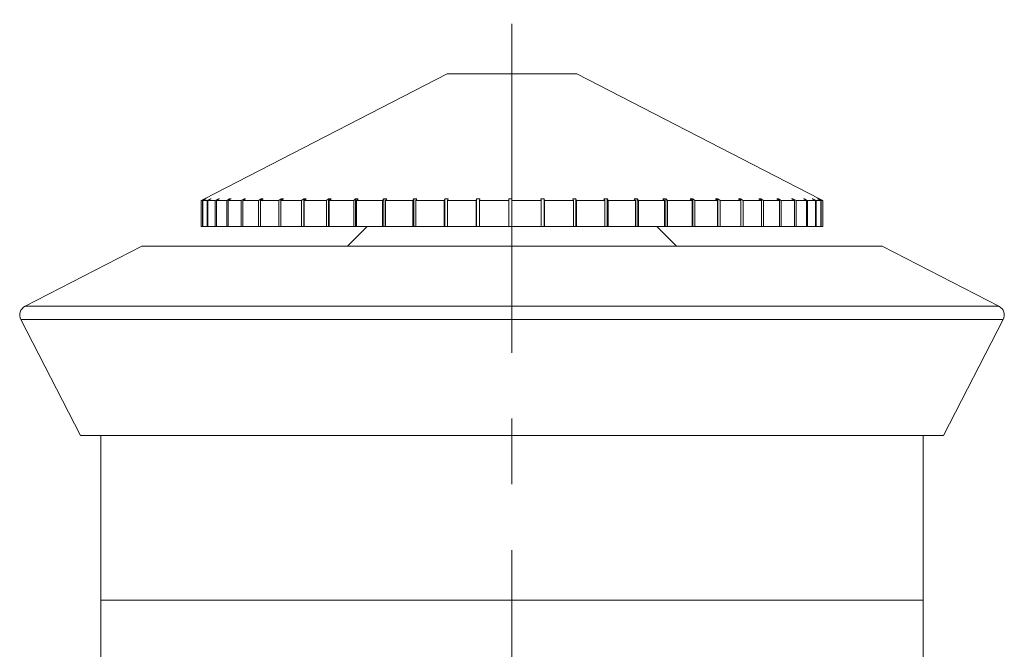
# Model space of a CAD drawing. Header units: inches. Extents: x 4 to 39.3, y 3.6 to 31.2.
# Tile 22 of 28: x 17.134 to 18.63, y 30.249 to 31.206. Entities that reach past the tile are written whole.
import ezdxf

# ---------------------------------------------------------------- set-up
doc = ezdxf.new("R2010")
doc.units = ezdxf.units.IN
doc.header["$MEASUREMENT"] = 0
doc.linetypes.add('CENTERX2', pattern=[0.8, 0.5, -0.1, 0.1, -0.1])

msp = doc.modelspace()

# ---------------------------------------------------------------- linework, layer by layer
at = {"color": 7, "linetype": 'CENTERX2', "lineweight": 0}
msp.add_line((17.8821, 22.6995), (17.8821, 31.2056), dxfattribs=at)
at = {"color": 7, "linetype": 'Continuous', "lineweight": 15}
for p, q in [((17.7836, 31.1231), (17.4146, 30.9333)), ((17.9806, 31.1231), (17.7836, 31.1231)), ((18.3496, 30.9333), (17.9806, 31.1231)), ((17.4146, 30.9333), (17.4096, 30.9308)), ((17.4117, 30.9308), (17.4167, 30.9333)), ((17.4172, 30.9333), (17.4122, 30.9308)), ((17.4172, 30.9333), (17.4167, 30.9333)), ((17.4167, 30.9333), (17.4167, 30.9331)), ((17.4189, 30.9308), (17.4238, 30.9333)), ((17.4249, 30.9333), (17.42, 30.9308)), ((17.4249, 30.9333), (17.4238, 30.9333)), ((17.4238, 30.9333), (17.4238, 30.9328)), ((17.4312, 30.9308), (17.436, 30.9333)), ((17.4375, 30.9333), (17.4328, 30.9308)), ((17.4375, 30.9333), (17.436, 30.9333)), ((17.436, 30.9333), (17.436, 30.9325)), ((17.4485, 30.9308), (17.453, 30.9333)), ((17.4551, 30.9333), (17.4505, 30.9308)), ((17.4551, 30.9333), (17.453, 30.9333)), ((17.453, 30.9333), (17.453, 30.9322)), ((17.4705, 30.9308), (17.4748, 30.9333)), ((17.4773, 30.9333), (17.4729, 30.9308)), ((17.4773, 30.9333), (17.4748, 30.9333)), ((17.4748, 30.9333), (17.4748, 30.9319)), ((17.497, 30.9308), (17.501, 30.9333)), ((17.5039, 30.9333), (17.4999, 30.9308)), ((17.5039, 30.9333), (17.501, 30.9333)), ((17.501, 30.9333), (17.501, 30.9315)), ((17.5277, 30.9308), (17.5314, 30.9333)), ((17.5347, 30.9333), (17.531, 30.9308)), ((17.5347, 30.9333), (17.5314, 30.9333)), ((17.5314, 30.9333), (17.5314, 30.931)), ((17.5623, 30.9308), (17.5656, 30.9333)), ((17.5693, 30.9333), (17.5656, 30.9333)), ((17.5656, 30.9333), (17.5656, 30.8914)), ((17.5693, 30.9333), (17.566, 30.9308)), ((17.6004, 30.9308), (17.6033, 30.9333)), ((17.6073, 30.9333), (17.6033, 30.9333)), ((17.6033, 30.9333), (17.6033, 30.8914)), ((17.6073, 30.9333), (17.6044, 30.9308)), ((17.6416, 30.9308), (17.6441, 30.9333)), ((17.6484, 30.9333), (17.6441, 30.9333)), ((17.6441, 30.9333), (17.6441, 30.8914)), ((17.6484, 30.9333), (17.6459, 30.9308)), ((17.6854, 30.9308), (17.6874, 30.9333)), ((17.692, 30.9333), (17.6874, 30.9333)), ((17.6874, 30.9333), (17.6874, 30.8914)), ((17.692, 30.9333), (17.69, 30.9308)), ((17.7314, 30.9308), (17.7329, 30.9333)), ((17.7377, 30.9333), (17.7329, 30.9333)), ((17.7329, 30.9333), (17.7329, 30.8914)), ((17.7377, 30.9333), (17.7361, 30.9308)), ((17.779, 30.9308), (17.78, 30.9333)), ((17.7849, 30.9333), (17.78, 30.9333)), ((17.78, 30.9333), (17.78, 30.8914)), ((17.7849, 30.9333), (17.7839, 30.9308)), ((17.8278, 30.9308), (17.8283, 30.9333)), ((17.8333, 30.9333), (17.8283, 30.9333)), ((17.8283, 30.9333), (17.8283, 30.8914)), ((17.8333, 30.9333), (17.8327, 30.9308)), ((17.8771, 30.9308), (17.8771, 30.9333)), ((17.8821, 30.9333), (17.8821, 30.9308)), ((17.931, 30.9333), (17.926, 30.9333)), ((17.9266, 30.9308), (17.926, 30.9333)), ((17.931, 30.9333), (17.9315, 30.9308)), ((17.931, 30.8914), (17.931, 30.9333)), ((17.9793, 30.9333), (17.9744, 30.9333)), ((17.9755, 30.9308), (17.9744, 30.9333)), ((17.9793, 30.9333), (17.9804, 30.9308)), ((17.9793, 30.8914), (17.9793, 30.9333)), ((18.0266, 30.9333), (18.0218, 30.9333)), ((18.0234, 30.9308), (18.0218, 30.9333)), ((18.0266, 30.9333), (18.0281, 30.9308)), ((18.0266, 30.8914), (18.0266, 30.9333)), ((18.0723, 30.9333), (18.0677, 30.9333)), ((18.0697, 30.9308), (18.0677, 30.9333)), ((18.0723, 30.9333), (18.0743, 30.9308)), ((18.0723, 30.8914), (18.0723, 30.9333)), ((18.1159, 30.9333), (18.1116, 30.9333)), ((18.114, 30.9308), (18.1116, 30.9333)), ((18.1159, 30.9333), (18.1184, 30.9308)), ((18.1159, 30.8914), (18.1159, 30.9333)), ((18.1569, 30.9333), (18.1529, 30.9333)), ((18.1558, 30.9308), (18.1529, 30.9333)), ((18.1569, 30.9333), (18.1599, 30.9308)), ((18.1569, 30.8914), (18.1569, 30.9333)), ((18.195, 30.9333), (18.1912, 30.9333)), ((18.1946, 30.9308), (18.1912, 30.9333)), ((18.195, 30.9333), (18.1983, 30.9308)), ((18.195, 30.8914), (18.195, 30.9333)), ((18.2296, 30.9333), (18.2262, 30.9333)), ((18.2299, 30.9308), (18.2262, 30.9333)), ((18.2296, 30.9333), (18.2333, 30.9308)), ((18.2296, 30.931), (18.2296, 30.9333)), ((18.2604, 30.9333), (18.2574, 30.9333)), ((18.2614, 30.9308), (18.2574, 30.9333)), ((18.2604, 30.9333), (18.2644, 30.9308)), ((18.2604, 30.9315), (18.2604, 30.9333)), ((18.287, 30.9333), (18.2845, 30.9333)), ((18.2888, 30.9308), (18.2845, 30.9333)), ((18.287, 30.9333), (18.2913, 30.9308)), ((18.287, 30.9318), (18.287, 30.9333)), ((18.3092, 30.9333), (18.3072, 30.9333)), ((18.3117, 30.9308), (18.3072, 30.9333)), ((18.3092, 30.9333), (18.3138, 30.9308)), ((18.3092, 30.9322), (18.3092, 30.9333)), ((18.3268, 30.9333), (18.3252, 30.9333)), ((18.3299, 30.9308), (18.3252, 30.9333)), ((18.3268, 30.9333), (18.3315, 30.9308)), ((18.3268, 30.9325), (18.3268, 30.9333)), ((18.3394, 30.9333), (18.3384, 30.9333)), ((18.3432, 30.9308), (18.3384, 30.9333)), ((18.3394, 30.9333), (18.3443, 30.9308)), ((18.3394, 30.9328), (18.3394, 30.9333)), ((18.3471, 30.9333), (18.3466, 30.9333)), ((18.3515, 30.9308), (18.3466, 30.9333)), ((18.3471, 30.9333), (18.352, 30.9308)), ((18.3471, 30.9331), (18.3471, 30.9333)), ((18.3496, 30.9333), (18.3546, 30.9308)), ((18.3546, 30.9308), (18.3496, 30.9333)), ((17.4117, 30.9308), (17.4096, 30.9308)), ((17.4096, 30.8914), (17.4096, 30.9308)), ((17.4117, 30.8914), (17.4117, 30.9308)), ((17.4189, 30.9308), (17.4122, 30.9308)), ((17.4122, 30.8914), (17.4122, 30.9308)), ((17.4189, 30.8914), (17.4189, 30.9308)), ((17.4312, 30.9308), (17.42, 30.9308)), ((17.42, 30.8914), (17.42, 30.9308)), ((17.4312, 30.8914), (17.4312, 30.9308)), ((17.4485, 30.9308), (17.4328, 30.9308)), ((17.4328, 30.8914), (17.4328, 30.9308)), ((17.4485, 30.8914), (17.4485, 30.9308)), ((17.4705, 30.9308), (17.4505, 30.9308)), ((17.4505, 30.8914), (17.4505, 30.9308)), ((17.4705, 30.8914), (17.4705, 30.9308)), ((17.497, 30.9308), (17.4729, 30.9308)), ((17.4729, 30.8914), (17.4729, 30.9308)), ((17.497, 30.8914), (17.497, 30.9308)), ((17.5277, 30.9308), (17.4999, 30.9308)), ((17.4999, 30.8914), (17.4999, 30.9308)), ((17.5277, 30.8914), (17.5277, 30.9308)), ((17.5623, 30.9308), (17.531, 30.9308)), ((17.531, 30.8914), (17.531, 30.9308)), ((17.5623, 30.8914), (17.5623, 30.9308)), ((17.6004, 30.9308), (17.566, 30.9308)), ((17.566, 30.8914), (17.566, 30.9308)), ((17.6004, 30.8914), (17.6004, 30.9308)), ((17.6416, 30.9308), (17.6044, 30.9308)), ((17.6044, 30.8914), (17.6044, 30.9308)), ((17.6416, 30.8914), (17.6416, 30.9308)), ((17.6854, 30.9308), (17.6459, 30.9308)), ((17.6459, 30.8914), (17.6459, 30.9308)), ((17.6854, 30.8914), (17.6854, 30.9308)), ((17.7314, 30.9308), (17.69, 30.9308)), ((17.69, 30.8914), (17.69, 30.9308)), ((17.7314, 30.8914), (17.7314, 30.9308)), ((17.779, 30.9308), (17.7361, 30.9308)), ((17.7361, 30.8914), (17.7361, 30.9308)), ((17.779, 30.8914), (17.779, 30.9308)), ((17.8278, 30.9308), (17.7839, 30.9308)), ((17.7839, 30.8914), (17.7839, 30.9308)), ((17.8278, 30.8914), (17.8278, 30.9308)), ((17.8771, 30.9308), (17.8327, 30.9308)), ((17.8327, 30.8914), (17.8327, 30.9308)), ((17.8771, 30.8914), (17.8771, 30.9308)), ((17.9266, 30.9308), (17.8821, 30.9308)), ((17.8821, 30.8914), (17.8821, 30.9308)), ((17.9266, 30.8914), (17.9266, 30.9308)), ((17.9755, 30.9308), (17.9315, 30.9308)), ((17.9315, 30.8914), (17.9315, 30.9308)), ((17.9755, 30.8914), (17.9755, 30.9308)), ((18.0234, 30.9308), (17.9804, 30.9308)), ((17.9804, 30.8914), (17.9804, 30.9308)), ((18.0234, 30.8914), (18.0234, 30.9308)), ((18.0697, 30.9308), (18.0281, 30.9308)), ((18.0281, 30.8914), (18.0281, 30.9308)), ((18.0697, 30.8914), (18.0697, 30.9308)), ((18.114, 30.9308), (18.0743, 30.9308)), ((18.0743, 30.8914), (18.0743, 30.9308)), ((18.114, 30.8914), (18.114, 30.9308)), ((18.1558, 30.9308), (18.1184, 30.9308)), ((18.1184, 30.8914), (18.1184, 30.9308)), ((18.1558, 30.8914), (18.1558, 30.9308)), ((18.1946, 30.9308), (18.1599, 30.9308)), ((18.1599, 30.8914), (18.1599, 30.9308)), ((18.1946, 30.8914), (18.1946, 30.9308)), ((18.2299, 30.9308), (18.1983, 30.9308)), ((18.1983, 30.8914), (18.1983, 30.9308)), ((18.2299, 30.8914), (18.2299, 30.9308)), ((18.2614, 30.9308), (18.2333, 30.9308)), ((18.2333, 30.8914), (18.2333, 30.9308)), ((18.2614, 30.8914), (18.2614, 30.9308)), ((18.2888, 30.9308), (18.2644, 30.9308)), ((18.2644, 30.8914), (18.2644, 30.9308)), ((18.2888, 30.8914), (18.2888, 30.9308)), ((18.3117, 30.9308), (18.2913, 30.9308)), ((18.2913, 30.8914), (18.2913, 30.9308)), ((18.3117, 30.8914), (18.3117, 30.9308)), ((18.3299, 30.9308), (18.3138, 30.9308)), ((18.3138, 30.8914), (18.3138, 30.9308)), ((18.3299, 30.8914), (18.3299, 30.9308)), ((18.3432, 30.9308), (18.3315, 30.9308)), ((18.3315, 30.8914), (18.3315, 30.9308)), ((18.3432, 30.8914), (18.3432, 30.9308)), ((18.3515, 30.9308), (18.3443, 30.9308)), ((18.3443, 30.8914), (18.3443, 30.9308)), ((18.3515, 30.8914), (18.3515, 30.9308)), ((18.3546, 30.9308), (18.352, 30.9308)), ((18.352, 30.8914), (18.352, 30.9308)), ((18.3546, 30.8914), (18.3546, 30.9308)), ((18.3546, 30.8914), (18.3546, 30.9308)), ((17.4117, 30.8914), (17.4096, 30.8914)), ((17.4122, 30.8914), (17.4117, 30.8914)), ((17.4189, 30.8914), (17.4122, 30.8914)), ((17.42, 30.8914), (17.4189, 30.8914)), ((17.4312, 30.8914), (17.42, 30.8914)), ((17.4328, 30.8914), (17.4312, 30.8914)), ((17.4485, 30.8914), (17.4328, 30.8914)), ((17.4505, 30.8914), (17.4485, 30.8914)), ((17.4705, 30.8914), (17.4505, 30.8914)), ((17.4729, 30.8914), (17.4705, 30.8914)), ((17.497, 30.8914), (17.4729, 30.8914)), ((17.4999, 30.8914), (17.497, 30.8914)), ((17.5277, 30.8914), (17.4999, 30.8914)), ((17.531, 30.8914), (17.5277, 30.8914)), ((17.5623, 30.8914), (17.531, 30.8914)), ((17.5656, 30.8914), (17.5623, 30.8914)), ((17.5656, 30.8914), (17.566, 30.8914)), ((17.6004, 30.8914), (17.566, 30.8914)), ((17.6033, 30.8914), (17.6004, 30.8914)), ((17.6033, 30.8914), (17.6044, 30.8914)), ((17.6416, 30.8914), (17.6044, 30.8914)), ((17.6619, 30.8914), (17.6319, 30.8614)), ((17.6441, 30.8914), (17.6416, 30.8914)), ((17.6441, 30.8914), (17.6459, 30.8914)), ((17.6854, 30.8914), (17.6459, 30.8914)), ((17.6874, 30.8914), (17.6854, 30.8914)), ((17.6874, 30.8914), (17.69, 30.8914)), ((17.7314, 30.8914), (17.69, 30.8914)), ((17.7329, 30.8914), (17.7314, 30.8914)), ((17.7329, 30.8914), (17.7361, 30.8914)), ((17.779, 30.8914), (17.7361, 30.8914)), ((17.78, 30.8914), (17.779, 30.8914)), ((17.78, 30.8914), (17.7839, 30.8914)), ((17.8278, 30.8914), (17.7839, 30.8914)), ((17.8283, 30.8914), (17.8278, 30.8914)), ((17.8283, 30.8914), (17.8327, 30.8914)), ((17.8771, 30.8914), (17.8327, 30.8914)), ((17.8771, 30.8914), (17.8821, 30.8914)), ((17.9266, 30.8914), (17.8821, 30.8914)), ((17.9266, 30.8914), (17.931, 30.8914)), ((17.9315, 30.8914), (17.931, 30.8914)), ((17.9755, 30.8914), (17.9315, 30.8914)), ((17.9755, 30.8914), (17.9793, 30.8914)), ((17.9804, 30.8914), (17.9793, 30.8914)), ((18.0234, 30.8914), (17.9804, 30.8914)), ((18.0234, 30.8914), (18.0266, 30.8914)), ((18.0281, 30.8914), (18.0266, 30.8914)), ((18.0697, 30.8914), (18.0281, 30.8914)), ((18.0697, 30.8914), (18.0723, 30.8914)), ((18.0743, 30.8914), (18.0723, 30.8914)), ((18.114, 30.8914), (18.0743, 30.8914)), ((18.1324, 30.8614), (18.1024, 30.8914)), ((18.114, 30.8914), (18.1159, 30.8914)), ((18.1184, 30.8914), (18.1159, 30.8914)), ((18.1558, 30.8914), (18.1184, 30.8914)), ((18.1558, 30.8914), (18.1569, 30.8914)), ((18.1599, 30.8914), (18.1569, 30.8914)), ((18.1946, 30.8914), (18.1599, 30.8914)), ((18.1946, 30.8914), (18.195, 30.8914)), ((18.1983, 30.8914), (18.195, 30.8914)), ((18.2299, 30.8914), (18.1983, 30.8914)), ((18.2333, 30.8914), (18.2299, 30.8914)), ((18.2614, 30.8914), (18.2333, 30.8914)), ((18.2644, 30.8914), (18.2614, 30.8914)), ((18.2888, 30.8914), (18.2644, 30.8914)), ((18.2913, 30.8914), (18.2888, 30.8914)), ((18.3117, 30.8914), (18.2913, 30.8914)), ((18.3138, 30.8914), (18.3117, 30.8914)), ((18.3299, 30.8914), (18.3138, 30.8914)), ((18.3315, 30.8914), (18.3299, 30.8914)), ((18.3432, 30.8914), (18.3315, 30.8914)), ((18.3443, 30.8914), (18.3432, 30.8914)), ((18.3515, 30.8914), (18.3443, 30.8914)), ((18.352, 30.8914), (18.3515, 30.8914)), ((18.3546, 30.8914), (18.352, 30.8914)), ((18.3546, 30.8914), (18.3546, 30.8914)), ((17.3196, 30.8614), (17.142, 30.7701)), ((18.4446, 30.8614), (17.3196, 30.8614)), ((18.6223, 30.7701), (18.4446, 30.8614)), ((17.142, 30.7701), (18.6223, 30.7701)), ((17.1355, 30.7499), (17.2261, 30.5736)), ((18.6287, 30.7499), (17.1355, 30.7499)), ((18.5381, 30.5736), (18.6287, 30.7499)), ((18.5381, 30.5736), (17.2261, 30.5736)), ((17.2571, 30.5736), (17.2571, 30.3233)), ((18.5071, 30.3233), (18.5071, 30.5736)), ((17.2571, 30.3233), (17.2571, 29.9955)), ((17.2571, 30.3233), (17.8821, 30.3233)), ((17.2571, 30.3233), (18.5071, 30.3233)), ((17.8821, 30.3233), (18.5071, 30.3233)), ((18.5071, 29.9955), (18.5071, 30.3233))]:
    msp.add_line(p, q, dxfattribs=at)
for centre, start, end in [((17.1489, 30.7567), 117.21, 207.21), ((18.6154, 30.7567), 332.79, 62.79)]:
    msp.add_arc(centre, 0.015, start, end, dxfattribs=at)
msp.add_open_spline([(17.8821, 30.9333), (17.8813, 30.9333), (17.8796, 30.9333), (17.878, 30.9333), (17.8771, 30.9333)], degree=3, knots=[0, 0, 0, 0, 0.49353, 1, 1, 1, 1], dxfattribs=at)

doc.saveas('drawing.dxf')
